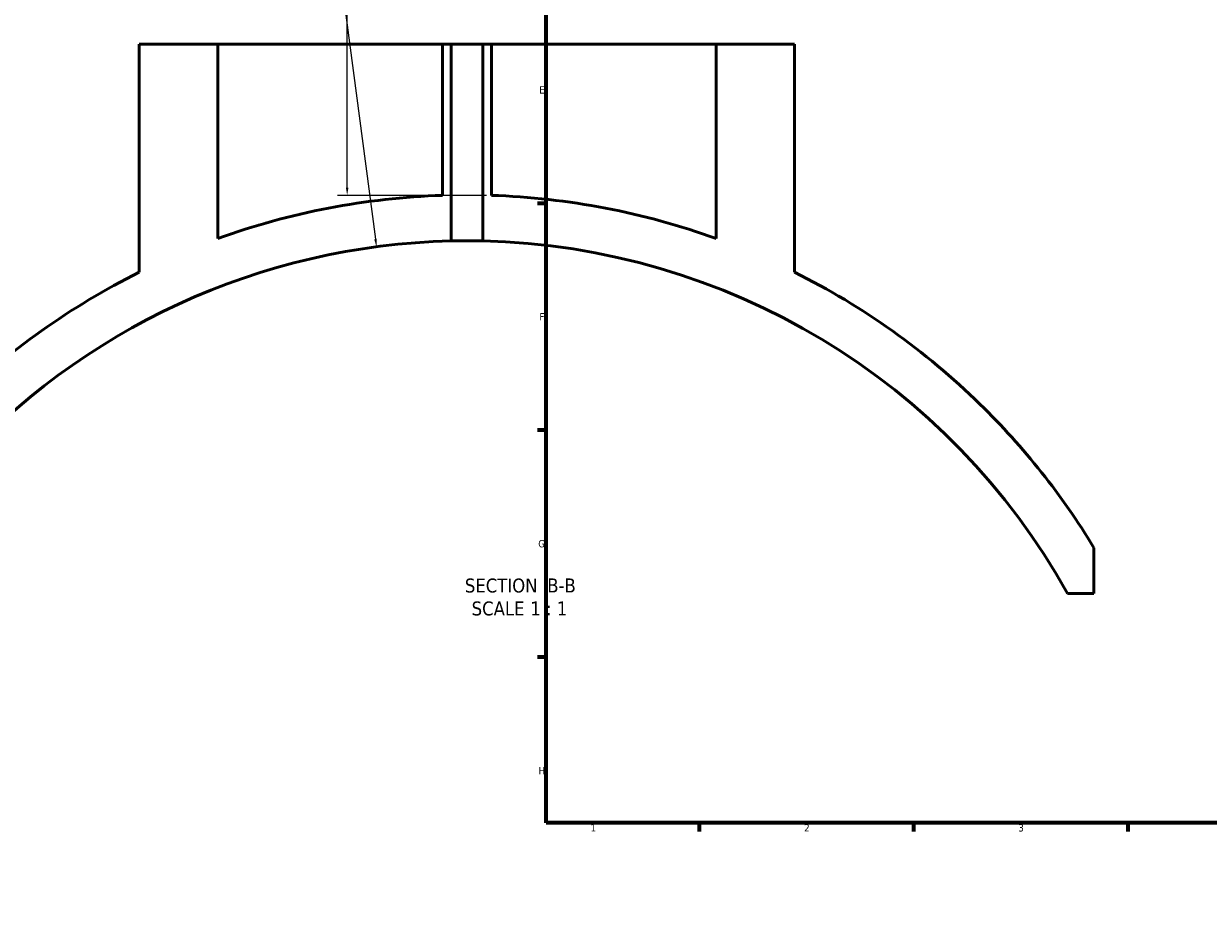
# Model space of a CAD drawing. Header units: millimetres. Extents: x -579 to 1113, y -250 to 914.
# Tile 2 of 10: x -151 to 237, y -14 to 282. Entities that reach past the tile are written whole.
import ezdxf

# ---------------------------------------------------------------- set-up
doc = ezdxf.new("R2010")
doc.units = ezdxf.units.MM
for name, color, linetype, lineweight in [('Border (ANSI)', 7, 'Continuous', 70), ('Dimension (ANSI)', 7, 'Continuous', 25), ('Symbol (ANSI)', 7, 'Continuous', 25), ('Visible (ANSI)', 7, 'Continuous', 50)]:
    doc.layers.add(name, color=color, linetype=linetype, lineweight=lineweight)
doc.styles.add('Label Text (ANSI)', font='tahoma.ttf')
doc.styles.add('Note Text (ANSI)', font='tahoma.ttf')
doc.dimstyles.new('Default - mm (ANSI)', dxfattribs={"dimtxt": 2.4, "dimasz": 2.5, "dimexe": 3.175, "dimexo": 1.6002, "dimgap": 0.8, "dimtad": 0, "dimtoh": 1, "dimdec": 0, "dimrnd": 1e-08, "dimzin": 4, "dimdsep": 46, "dimtxsty": 'Note Text (ANSI)', "dimcen": 0.09, "dimdle": 10, "dimclrd": 256, "dimclre": 256, "dimclrt": 5, "dimadec": 1, "dimazin": 1, "dimtfac": 1.27, "dimtofl": 0, "dimtmove": 0, "dimatfit": 3, "dimfxl": 1, "dimtolj": 1, "dimtzin": 4, "dimlwd": -1, "dimlwe": -1, "dimarcsym": 0})

# ---------------------------------------------------------------- blocks, each defined once
blk = doc.blocks.new('Borders Default Border')
at = {"layer": 'Border (ANSI)'}
for p, q in [((20, 222.75), (17.2, 222.75)), ((20, 148.5), (17.2, 148.5)), ((20, 74.25), (17.2, 74.25)), ((70.08, 20), (70.08, 17.2)), ((140.17, 20), (140.17, 17.2)), ((210.25, 20), (210.25, 17.2))]:
    blk.add_line(p, q, dxfattribs=at)
at = {"layer": 'Border (ANSI)', "flags": 128}
blk.add_lwpolyline([(20, 20), (20, 574), (821, 574), (821, 20), (20, 20)], dxfattribs=at)
at = {"layer": 'Border (ANSI)', "color": 5, "true_color": 0x0000ff, "char_height": 2.4, "attachment_point": 7, "style": 'Note Text (ANSI)'}
for s, insert in [('E', (17.71, 258.68)), ('F', (17.78, 184.43)), ('G', (17.4, 110.13)), ('H', (17.53, 35.93)), ('1', (34.5, 17.2)), ('2', (104.4, 17.2)), ('3', (174.46, 17.15))]:
    blk.add_mtext(s, dxfattribs=dict(at, insert=insert))
blk = doc.blocks.new('*D12')
at = {"layer": 'Defpoints', "color": 0, "transparency": 16777216}
for p in [(-78.46, 369.73), (-45.11, 225.38), (2.07, 225.38)]:
    blk.add_point(p, dxfattribs=at)
at = {"layer": 'Dimension (ANSI)', "transparency": 16777216}
for p, q in [((-76.86, 369.73), (-41.93, 369.73)), ((-45.11, 367.23), (-45.11, 314.99)), ((-45.11, 227.88), (-45.11, 308.43)), ((0.47, 225.38), (-48.28, 225.38))]:
    blk.add_line(p, q, dxfattribs=at)
for points in [[(-45.53, 367.23), (-44.69, 367.23), (-45.11, 369.73)], [(-45.53, 227.88), (-44.69, 227.88), (-45.11, 225.38)]]:
    blk.add_solid(points, dxfattribs=at)
at = {"layer": 'Dimension (ANSI)', "color": 5, "transparency": 16777216, "insert": (-46.31, 309.23), "char_height": 2.4, "attachment_point": 1, "rotation": 90, "style": 'Note Text (ANSI)'}
blk.add_mtext('\\A1;144', dxfattribs=at)
blk = doc.blocks.new('*D13')
at = {"layer": 'Defpoints', "color": 0, "transparency": 16777216}
for p in [(-35.52, 208.56), (-5.93, -14.49)]:
    blk.add_point(p, dxfattribs=at)
at = {"layer": 'Dimension (ANSI)', "transparency": 16777216}
for p, q in [((-81.76, 532.9), (-78.55, 532.9)), ((-78.55, 532.9), (-35.85, 211.04))]:
    blk.add_line(p, q, dxfattribs=at)
blk.add_solid([(-35.44, 211.09), (-36.26, 210.98), (-35.52, 208.56)], dxfattribs=at)
at = {"layer": 'Dimension (ANSI)', "color": 5, "transparency": 16777216, "insert": (-89.6, 534.15), "char_height": 2.4, "attachment_point": 1, "style": 'Note Text (ANSI)'}
blk.add_mtext('\\A1;R225', dxfattribs=at)

msp = doc.modelspace()

# ---------------------------------------------------------------- linework, layer by layer
at = {"layer": 'Visible (ANSI)'}
for p, q in [((-113.13, 274.83), (-87.43, 274.83)), ((-113.13, 274.83), (-113.13, 200.24)), ((-87.43, 211.25), (-87.43, 274.83)), ((-87.43, 274.83), (-13.93, 274.83)), ((-13.93, 274.83), (-11.13, 274.83)), ((-13.93, 274.83), (-13.93, 225.38)), ((-11.13, 210.45), (-11.13, 274.83)), ((-11.13, 274.83), (-0.73, 274.83)), ((-0.73, 274.83), (2.07, 274.83)), ((-0.73, 274.83), (-0.73, 210.45)), ((2.07, 225.38), (2.07, 274.83)), ((2.07, 274.83), (75.57, 274.83)), ((75.57, 274.83), (75.57, 211.25)), ((75.57, 274.83), (101.27, 274.83)), ((101.27, 200.24), (101.27, 274.83)), ((199.22, 95.06), (199.22, 110.06)), ((190.6, 95.06), (199.22, 95.06))]:
    msp.add_line(p, q, dxfattribs=at)
for radius, start, end in [(240, 91.9102, 109.8515), (240, 70.1485, 88.0898), (225, 91.3243, 138.2451), (225, 29.1372, 88.6757), (240, 116.53, 134.3769), (240, 45.6231, 63.47), (240, 31.2633, 45.6231)]:
    msp.add_arc((-5.93, -14.49), radius, start, end, dxfattribs=at)
msp.add_open_spline([(-0.73, 210.45), (-0.73, 210.45), (-0.86, 210.45), (-1.39, 210.47), (-1.79, 210.47), (-2.71, 210.49), (-3.3, 210.5), (-4.58, 210.51), (-5.27, 210.51), (-6.58, 210.51), (-7.28, 210.51), (-8.56, 210.5), (-9.14, 210.49), (-10.06, 210.47), (-10.46, 210.47), (-11, 210.45), (-11.13, 210.45), (-11.13, 210.45)], degree=3, knots=[0, 0, 0, 0, 0.195885, 0.195885, 0.391769, 0.391769, 0.587654, 0.587654, 0.783538, 0.783538, 0.979423, 0.979423, 1.175307, 1.175307, 1.371192, 1.371192, 1.567076, 1.567076, 1.567076, 1.567076], dxfattribs=at)

# ---------------------------------------------------------------- block references
msp.add_blockref('Borders Default Border', (0, 0))

# ---------------------------------------------------------------- texts
at = {"layer": 'Symbol (ANSI)', "char_height": 4.572, "attachment_point": 7, "style": 'Label Text (ANSI)'}
for s, insert in [('SECTION', (-6.6, 95.32)), (' B-B', (18.63, 95.42)), ('SCALE', (-4.38, 87.81)), (' 1 : 1', (13.09, 87.89))]:
    msp.add_mtext(s, dxfattribs=dict(at, insert=insert))

# ---------------------------------------------------------------- dimensions: what is measured, and where the dimension line sits
at = {"layer": 'Dimension (ANSI)'}
dim = msp.add_radius_dim(center=(-5.93, -14.49), mpoint=(-35.52, 208.56), dimstyle='Default - mm (ANSI)', override={"dimgap": 0.8, "dimtih": 1, "dimdec": 0, "dimlfac": 1, "dimcen": 0, "dimtol": 0, "dimlim": 0, "dimtp": 0, "dimtm": 0, "dimtdec": 2}, dxfattribs=at)
dim.commit()
dim.dimension.update_dxf_attribs({"geometry": '*D13', "text_midpoint": (-86.08, 532.9), "dimtype": 164})
dim = msp.add_linear_dim(base=(-45.11, 225.38), p1=(-78.46, 369.73), p2=(2.07, 225.38), angle=90, dimstyle='Default - mm (ANSI)', override={"dimgap": 0.8, "dimtoh": 0, "dimdec": 0, "dimtol": 0, "dimlim": 0, "dimtp": 0, "dimtm": 0, "dimtdec": 2, "dimatfit": 1}, dxfattribs=at)
dim.commit()
dim.dimension.update_dxf_attribs({"geometry": '*D12', "text_midpoint": (-45.11, 311.71), "dimtype": 160})

doc.saveas('drawing.dxf')
